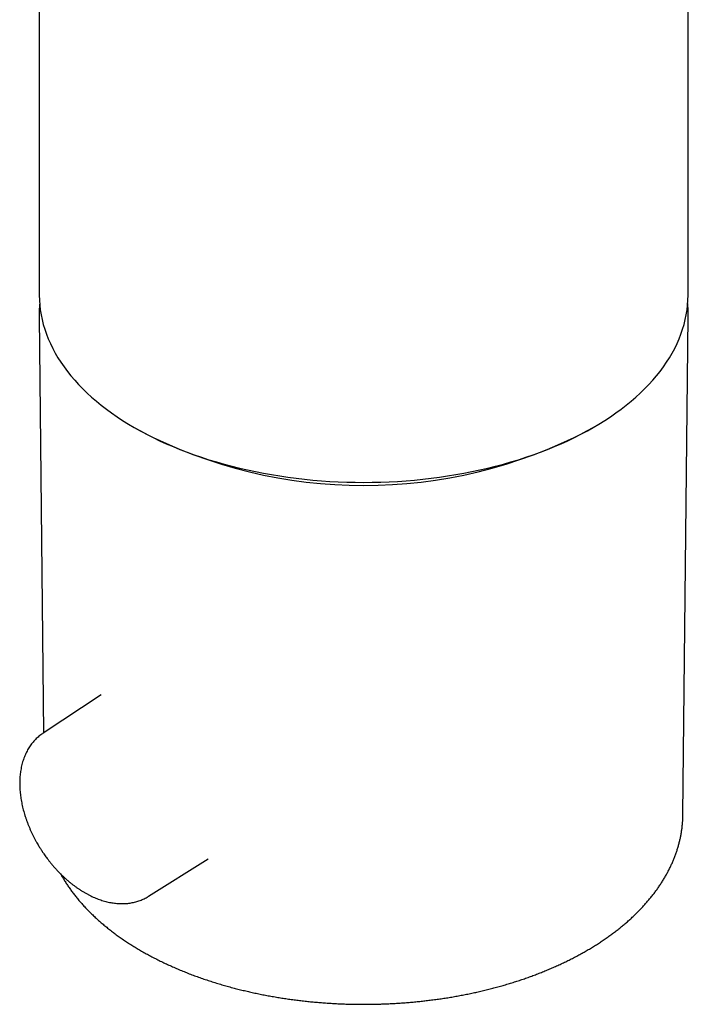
# Model space of a CAD drawing. Header units: millimetres. Extents: x 8 to 796, y 12 to 961.
# Tile 4 of 25: x 722 to 764, y 25 to 86. Entities that reach past the tile are written whole.
import ezdxf

# ---------------------------------------------------------------- set-up
doc = ezdxf.new("R2010")
doc.units = ezdxf.units.MM

msp = doc.modelspace()

# ---------------------------------------------------------------- linework, layer by layer
at = {"color": 7, "linetype": 'Continuous', "lineweight": 30}
for p, q in [((763.582, 69.084), (763.582, 98.879)), ((723.582, 94.551), (723.582, 69.084)), ((723.568, 67.789), (723.568, 67.773)), ((723.568, 67.773), (723.843, 42.086)), ((763.267, 37.051), (763.596, 67.773)), ((763.596, 67.775), (763.596, 67.785)), ((763.596, 67.773), (763.596, 67.784)), ((729.437, 60.921), (729.791, 60.717)), ((757.373, 60.717), (757.726, 60.921)), ((727.401, 44.441), (723.817, 42.069)), ((730.317, 32.006), (733.994, 34.324))]:
    msp.add_line(p, q, dxfattribs=at)
at = {"color": 7, "linetype": 'Continuous', "lineweight": 30, "flags": 128}
msp.add_lwpolyline([(723.582, 69.084), (723.589, 68.782), (723.609, 68.48), (723.644, 68.178), (723.691, 67.877), (723.753, 67.577), (723.828, 67.278), (723.917, 66.98), (724.019, 66.683), (724.134, 66.389), (724.263, 66.096), (724.405, 65.805), (724.561, 65.516), (724.729, 65.23), (724.91, 64.946), (725.104, 64.665), (725.311, 64.388), (725.53, 64.113), (725.762, 63.842), (726.006, 63.575), (726.261, 63.311), (726.529, 63.051), (726.808, 62.796), (727.099, 62.544), (727.402, 62.297), (727.715, 62.055), (728.039, 61.818), (728.374, 61.585), (728.719, 61.358), (729.074, 61.136), (729.44, 60.92), (729.815, 60.709), (730.199, 60.504), (730.593, 60.304), (730.995, 60.111), (731.407, 59.924), (731.826, 59.743), (732.254, 59.569), (732.689, 59.401), (733.132, 59.239), (733.582, 59.085), (734.039, 58.937), (734.502, 58.797), (734.972, 58.663), (735.447, 58.536), (735.928, 58.417), (736.415, 58.305), (736.906, 58.2), (737.402, 58.103), (737.902, 58.014), (738.406, 57.932), (738.913, 57.857), (739.424, 57.79), (739.937, 57.731), (740.453, 57.68), (740.971, 57.637), (741.491, 57.601), (742.013, 57.574), (742.535, 57.554), (743.058, 57.542), (743.582, 57.538), (744.105, 57.542), (744.629, 57.554), (745.151, 57.574), (745.672, 57.601), (746.192, 57.637), (746.711, 57.68), (747.227, 57.731), (747.74, 57.79), (748.251, 57.857), (748.758, 57.932), (749.262, 58.014), (749.762, 58.103), (750.258, 58.2), (750.749, 58.305), (751.236, 58.417), (751.717, 58.536), (752.192, 58.663), (752.662, 58.797), (753.125, 58.937), (753.582, 59.085), (754.032, 59.239), (754.475, 59.401), (754.91, 59.569), (755.338, 59.743), (755.757, 59.924), (756.168, 60.111), (756.571, 60.304), (756.965, 60.504), (757.349, 60.709), (757.724, 60.92), (758.089, 61.136), (758.445, 61.358), (758.79, 61.585), (759.125, 61.818), (759.449, 62.055), (759.762, 62.297), (760.064, 62.544), (760.355, 62.796), (760.635, 63.051), (760.902, 63.311), (761.158, 63.575), (761.402, 63.842), (761.634, 64.113), (761.853, 64.388), (762.059, 64.665), (762.253, 64.946), (762.435, 65.23), (762.603, 65.516), (762.758, 65.805), (762.9, 66.096), (763.029, 66.389), (763.145, 66.683), (763.247, 66.98), (763.336, 67.278), (763.411, 67.577), (763.472, 67.877), (763.52, 68.178), (763.554, 68.48), (763.575, 68.782), (763.582, 69.084)], dxfattribs=at)
at = {"color": 7, "linetype": 'Continuous', "lineweight": 30}
msp.add_arc((743.582, 87.249), 29.902, 242.53519, 297.46481, dxfattribs=at)
for points, knots in [([(723.606, 68.562), (723.602, 68.528), (723.595, 68.461), (723.588, 68.362), (723.581, 68.27), (723.576, 68.175), (723.572, 68.079), (723.57, 67.984), (723.568, 67.887), (723.568, 67.813), (723.568, 67.775)], [0, 0, 0, 0, 0.13416, 0.264573, 0.385881, 0.498081, 0.637486, 0.759673, 0.876399, 1, 1, 1, 1]), ([(763.596, 67.785), (763.596, 67.831), (763.596, 67.928), (763.592, 68.076), (763.586, 68.231), (763.575, 68.389), (763.565, 68.501), (763.558, 68.56), (763.558, 68.565)], [0, 0, 0, 0, 0.173672, 0.365666, 0.563941, 0.768502, 0.979357, 1, 1, 1, 1]), ([(723.817, 42.068), (723.785, 42.047), (723.714, 41.999), (723.609, 41.919), (723.5, 41.828), (723.396, 41.731), (723.296, 41.629), (723.2, 41.52), (723.108, 41.406), (723.021, 41.286), (722.939, 41.161), (722.861, 41.03), (722.789, 40.893), (722.721, 40.751), (722.659, 40.604), (722.603, 40.451), (722.552, 40.293), (722.508, 40.13), (722.469, 39.963), (722.438, 39.797), (722.414, 39.633), (722.395, 39.473), (722.382, 39.31), (722.374, 39.145), (722.372, 38.978), (722.374, 38.809), (722.382, 38.639), (722.394, 38.467), (722.412, 38.294), (722.435, 38.121), (722.462, 37.946), (722.494, 37.771), (722.532, 37.595), (722.573, 37.42), (722.619, 37.244), (722.67, 37.068), (722.725, 36.893), (722.785, 36.718), (722.848, 36.544), (722.916, 36.371), (722.988, 36.199), (723.063, 36.028), (723.142, 35.86), (723.223, 35.694), (723.307, 35.533), (723.391, 35.38), (723.468, 35.244), (723.537, 35.127), (723.612, 35.003), (723.667, 34.916), (723.701, 34.863)], [0, 0, 0, 0, 0.01667, 0.036937, 0.057296, 0.077767, 0.098375, 0.119139, 0.140081, 0.16122, 0.182572, 0.204151, 0.22597, 0.248035, 0.270351, 0.292916, 0.315727, 0.338774, 0.362043, 0.385518, 0.406691, 0.427934, 0.449231, 0.470571, 0.491939, 0.513326, 0.534721, 0.556116, 0.577501, 0.598871, 0.62022, 0.641547, 0.662846, 0.684116, 0.705354, 0.726557, 0.747724, 0.76885, 0.78993, 0.810957, 0.83192, 0.8528, 0.873564, 0.894149, 0.914427, 0.934079, 0.952056, 0.966088, 0.979229, 1, 1, 1, 1]), ([(743.582, 25.341), (743.71, 25.342), (743.889, 25.342), (744.153, 25.346), (744.377, 25.35), (744.644, 25.358), (744.924, 25.368), (745.218, 25.381), (745.521, 25.397), (745.832, 25.417), (746.148, 25.44), (746.468, 25.466), (746.791, 25.496), (747.117, 25.529), (747.444, 25.566), (747.773, 25.607), (748.103, 25.651), (748.433, 25.699), (748.763, 25.75), (749.093, 25.805), (749.422, 25.864), (749.751, 25.926), (750.078, 25.992), (750.405, 26.061), (750.73, 26.134), (751.054, 26.21), (751.375, 26.29), (751.696, 26.374), (752.014, 26.461), (752.329, 26.552), (752.643, 26.646), (752.954, 26.743), (753.262, 26.844), (753.568, 26.948), (753.871, 27.056), (754.171, 27.167), (754.467, 27.282), (754.761, 27.399), (755.051, 27.52), (755.338, 27.644), (755.621, 27.772), (755.901, 27.902), (756.176, 28.036), (756.448, 28.173), (756.716, 28.313), (756.98, 28.456), (757.24, 28.602), (757.495, 28.751), (757.746, 28.903), (757.992, 29.057), (758.234, 29.215), (758.471, 29.375), (758.704, 29.539), (758.931, 29.704), (759.154, 29.873), (759.372, 30.044), (759.584, 30.218), (759.792, 30.394), (759.994, 30.573), (760.19, 30.754), (760.381, 30.937), (760.567, 31.123), (760.747, 31.311), (760.922, 31.501), (761.09, 31.694), (761.253, 31.888), (761.41, 32.084), (761.561, 32.282), (761.705, 32.483), (761.844, 32.684), (761.977, 32.888), (762.103, 33.093), (762.223, 33.3), (762.337, 33.508), (762.444, 33.718), (762.545, 33.929), (762.64, 34.141), (762.728, 34.354), (762.809, 34.568), (762.884, 34.784), (762.953, 35), (763.014, 35.218), (763.069, 35.436), (763.118, 35.655), (763.16, 35.874), (763.195, 36.095), (763.223, 36.316), (763.245, 36.537), (763.259, 36.759), (763.266, 36.931), (763.266, 37.028), (763.266, 37.052)], [0, 0, 0, 0, 0.012639, 0.017671, 0.026038, 0.034718, 0.044024, 0.053737, 0.063767, 0.074044, 0.084517, 0.095148, 0.105911, 0.116782, 0.127746, 0.138788, 0.149897, 0.161066, 0.172286, 0.183552, 0.194859, 0.206202, 0.217577, 0.228982, 0.240413, 0.251869, 0.263347, 0.274845, 0.286363, 0.297898, 0.309449, 0.321015, 0.332595, 0.344189, 0.355795, 0.367413, 0.379042, 0.390681, 0.40233, 0.413988, 0.425655, 0.43733, 0.449013, 0.460704, 0.472401, 0.484105, 0.495815, 0.50753, 0.519251, 0.530976, 0.542706, 0.554439, 0.566175, 0.577913, 0.589652, 0.601393, 0.613134, 0.624874, 0.636613, 0.64835, 0.660084, 0.671813, 0.683538, 0.695256, 0.706968, 0.718671, 0.730366, 0.742051, 0.753724, 0.765386, 0.777036, 0.788673, 0.800296, 0.811905, 0.8235, 0.835081, 0.846648, 0.858202, 0.869743, 0.881272, 0.89279, 0.9043, 0.915802, 0.927299, 0.938792, 0.950284, 0.961778, 0.973277, 0.984782, 0.996298, 1, 1, 1, 1]), ([(723.701, 34.863), (723.739, 34.805), (723.793, 34.724), (723.874, 34.605), (723.945, 34.504), (724.031, 34.385), (724.124, 34.262), (724.223, 34.135), (724.328, 34.005), (724.438, 33.875), (724.552, 33.745), (724.67, 33.616), (724.791, 33.488), (724.916, 33.362), (725.044, 33.238), (725.175, 33.117), (725.308, 32.999), (725.444, 32.884), (725.582, 32.772), (725.723, 32.665), (725.865, 32.561), (726.01, 32.461), (726.156, 32.366), (726.303, 32.275), (726.452, 32.189), (726.602, 32.107), (726.754, 32.031), (726.906, 31.959), (727.059, 31.893), (727.213, 31.833), (727.367, 31.778), (727.521, 31.728), (727.675, 31.685), (727.829, 31.647), (727.983, 31.615), (728.136, 31.59), (728.289, 31.571), (728.44, 31.557), (728.59, 31.55), (728.739, 31.55), (728.886, 31.556), (729.031, 31.567), (729.174, 31.586), (729.315, 31.61), (729.454, 31.641), (729.591, 31.677), (729.725, 31.72), (729.856, 31.769), (729.984, 31.825), (730.109, 31.886), (730.22, 31.946), (730.288, 31.989), (730.316, 32.006)], [0, 0, 0, 0, 0.022949, 0.032246, 0.047681, 0.06371, 0.080906, 0.098857, 0.117397, 0.136392, 0.155749, 0.175401, 0.195295, 0.215392, 0.235662, 0.256082, 0.276632, 0.297297, 0.318065, 0.338924, 0.359867, 0.380884, 0.401968, 0.423112, 0.44431, 0.465554, 0.486836, 0.508147, 0.529477, 0.550816, 0.572154, 0.593479, 0.614778, 0.63604, 0.657252, 0.678401, 0.699476, 0.720468, 0.741367, 0.762169, 0.78287, 0.803469, 0.823969, 0.844376, 0.864697, 0.884943, 0.905128, 0.925268, 0.945378, 0.965479, 0.98559, 1, 1, 1, 1]), ([(724.897, 33.382), (724.914, 33.35), (724.971, 33.246), (725.074, 33.071), (725.207, 32.856), (725.347, 32.643), (725.495, 32.431), (725.649, 32.221), (725.81, 32.013), (725.979, 31.806), (726.154, 31.601), (726.336, 31.398), (726.524, 31.197), (726.72, 30.999), (726.922, 30.803), (727.13, 30.609), (727.345, 30.418), (727.566, 30.229), (727.793, 30.043), (728.026, 29.86), (728.266, 29.68), (728.511, 29.502), (728.762, 29.328), (729.019, 29.156), (729.281, 28.988), (729.549, 28.823), (729.822, 28.661), (730.101, 28.502), (730.384, 28.347), (730.673, 28.195), (730.967, 28.046), (731.265, 27.901), (731.569, 27.76), (731.877, 27.622), (732.189, 27.488), (732.506, 27.357), (732.827, 27.23), (733.153, 27.107), (733.483, 26.988), (733.817, 26.872), (734.155, 26.761), (734.496, 26.653), (734.83, 26.553), (735.167, 26.456), (735.495, 26.367), (735.825, 26.281), (736.146, 26.202), (736.469, 26.126), (736.794, 26.053), (737.121, 25.984), (737.45, 25.919), (737.781, 25.856), (738.113, 25.798), (738.447, 25.743), (738.782, 25.691), (739.118, 25.643), (739.456, 25.599), (739.794, 25.558), (740.133, 25.52), (740.473, 25.486), (740.813, 25.456), (741.152, 25.429), (741.49, 25.406), (741.826, 25.387), (742.157, 25.371), (742.475, 25.359), (742.76, 25.351), (743.009, 25.346), (743.276, 25.342), (743.465, 25.341), (743.582, 25.341)], [0, 0, 0, 0, 0.006556, 0.021648, 0.03679, 0.051981, 0.067219, 0.082502, 0.097827, 0.113193, 0.128597, 0.144035, 0.159505, 0.175005, 0.190532, 0.206084, 0.221658, 0.237251, 0.252862, 0.268489, 0.28413, 0.299783, 0.315447, 0.331121, 0.346803, 0.362492, 0.378188, 0.39389, 0.409598, 0.42531, 0.441028, 0.456751, 0.472479, 0.488213, 0.503953, 0.5197, 0.535455, 0.551218, 0.566991, 0.582775, 0.598571, 0.614383, 0.63021, 0.644422, 0.660243, 0.674444, 0.688642, 0.702834, 0.717021, 0.731203, 0.745378, 0.759547, 0.773709, 0.787863, 0.802009, 0.816143, 0.830266, 0.844374, 0.858463, 0.872528, 0.886561, 0.900548, 0.914467, 0.928278, 0.941896, 0.95512, 0.967298, 0.976874, 0.985638, 1, 1, 1, 1])]:
    msp.add_open_spline(points, degree=3, knots=knots, dxfattribs=at)

doc.saveas('drawing.dxf')
